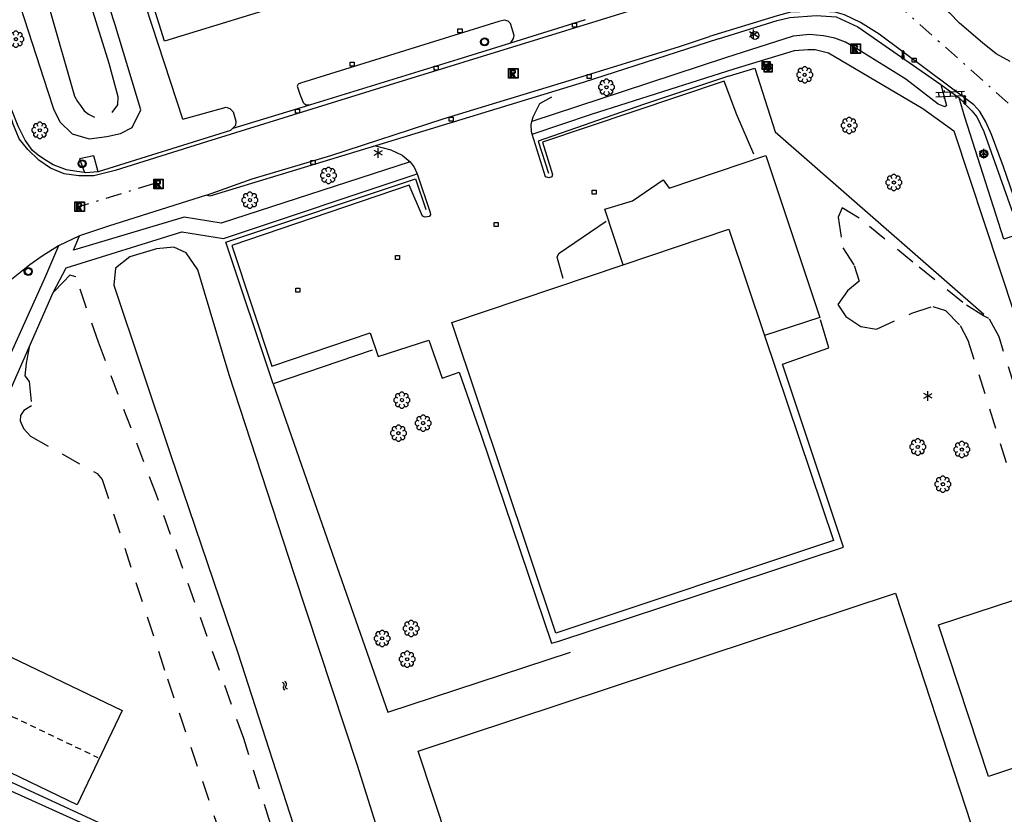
# Model space of a CAD drawing. Extents: x 99796 to 103543, y 406299 to 407646.
# Tile 49 of 85: x 101702 to 101825, y 406556 to 406655. Entities that reach past the tile are written whole.
import ezdxf

# ---------------------------------------------------------------- set-up
doc = ezdxf.new("R2010")
doc.units = 0
for name, pattern in [('As', [4.25, 2, -1, 0.25, -1]), ('Cult-sch', [4.5, 2.5, -2]), ('Noklijn', [1.25, 0.75, -0.5])]:
    doc.linetypes.add(name, pattern=pattern)
for name, color, linetype in [('1106', 252, 'CONTINUOUS'), ('1110', 252, 'CONTINUOUS'), ('1112', 252, 'CONTINUOUS'), ('1201', 252, 'As'), ('1403', 252, 'CONTINUOUS'), ('1404', 252, 'CONTINUOUS'), ('1701', 252, 'CONTINUOUS'), ('1901', 252, 'Noklijn'), ('2004', 252, 'Hekwerk'), ('2006', 252, 'Heg haag'), ('2010', 252, 'Cult-sch'), ('2401', 252, 'CONTINUOUS'), ('2701', 252, 'CONTINUOUS'), ('2901', 252, 'CONTINUOUS'), ('3001', 252, 'CONTINUOUS'), ('3201', 252, 'CONTINUOUS'), ('3202', 252, 'CONTINUOUS'), ('3203', 252, 'CONTINUOUS'), ('3602', 252, 'CONTINUOUS'), ('3605', 252, 'CONTINUOUS'), ('4406', 252, 'CONTINUOUS'), ('4601', 252, 'CONTINUOUS')]:
    doc.layers.add(name, color=color, linetype=linetype)
doc.linetypes.add('Heg haag', pattern='A,4,-1,[4,dgnlstyle.shx,S=0.004016,R=0,X=0,Y=0],-1', length=6)
doc.linetypes.add('Hekwerk', pattern='A,4,-1,[1,dgnlstyle.shx,S=0.004,R=0,X=0,Y=0],-1', length=6)

# ---------------------------------------------------------------- blocks, each defined once
blk = doc.blocks.new('LICHTMAST', base_point=(106423.199838, 404577.892233))
at = {"layer": '2701'}
for points in [[(106423.199838, 404577.292233, 0), (106423.199838, 404578.492233, 0)], [(106422.680222, 404577.592233, 0), (106423.719453, 404578.192234, 0)], [(106423.719453, 404577.592234, 0), (106422.680222, 404578.192233, 0)]]:
    blk.add_polyline3d(points, dxfattribs=at)
blk = doc.blocks.new('VERKEERSBORD', base_point=(97503.821083, 403507.602474))
at = {"layer": '2401'}
for radius in [0.5, 0.5, 0.4, 0.4]:
    blk.add_circle((97503.821083, 403507.602474), radius, dxfattribs=at)
blk = doc.blocks.new('STRAATKOLK', base_point=(97500.879966, 403507.602474))
at = {"layer": '3605'}
blk.add_polyline3d([(97500.629966, 403507.352474, 0), (97500.629966, 403507.852474, 0), (97501.129966, 403507.852474, 0), (97501.129966, 403507.352474, 0)], close=True, dxfattribs=at)
blk = doc.blocks.new('INSPECTIE-_OF_RIOOLPUT', base_point=(97500.879966, 403507.602474))
at = {"layer": '3602'}
blk.add_polyline3d([(97500.279966, 403508.202474, 0), (97501.479966, 403508.202474, 0), (97501.479966, 403507.002474, 0), (97500.279966, 403507.002474, 0)], close=True, dxfattribs=at)
for points in [[(97500.323942, 403507.078087, 0), (97500.323942, 403508.133012, 0)], [(97500.349861, 403508.158931, 0), (97501.405339, 403508.158931, 0)], [(97501.431259, 403508.133012, 0), (97501.431259, 403507.078087, 0)], [(97501.405339, 403507.052167, 0), (97500.349861, 403507.052167, 0)], [(97500.879966, 403508.082474, 0), (97500.519966, 403508.082474, 0), (97500.519966, 403507.122474, 0), (97500.639966, 403507.122474, 0)], [(97500.639966, 403507.122474, 0), (97500.519966, 403507.122474, 0), (97500.519966, 403508.082474, 0), (97500.879966, 403508.082474, 0)], [(97500.879966, 403507.962474, 0), (97500.639966, 403507.962474, 0), (97500.639966, 403507.662474, 0)], [(97500.879966, 403507.962474, 0), (97500.639966, 403507.962474, 0), (97500.639966, 403507.662474, 0)], [(97500.639966, 403507.662474, 0), (97500.879966, 403507.662474, 0)], [(97500.639966, 403507.662474, 0), (97500.879966, 403507.662474, 0)], [(97500.639966, 403507.122474, 0), (97500.639966, 403507.542474, 0), (97500.741756, 403507.542474, 0), (97500.981756, 403507.122474, 0), (97501.119966, 403507.122474, 0), (97500.879966, 403507.542474, 0)], [(97500.879966, 403507.542474, 0), (97501.119966, 403507.122474, 0), (97500.981756, 403507.122474, 0), (97500.741756, 403507.542474, 0), (97500.639966, 403507.542474, 0), (97500.639966, 403507.122474, 0)]]:
    blk.add_polyline3d(points, dxfattribs=at)
for centre, radius, start, end in [((97500.349861, 403508.133012), 0.02592, 90, 180), ((97501.405339, 403508.133012), 0.02592, 0, 90), ((97500.349861, 403507.078087), 0.02592, 180, 270), ((97500.879966, 403507.812474), 0.27, 270, 90), ((97500.879966, 403507.812474), 0.27, 270, 90), ((97500.879966, 403507.812474), 0.15, 270, 90), ((97500.879966, 403507.812474), 0.15, 270, 90), ((97501.405339, 403507.078087), 0.02592, 270, 0)]:
    blk.add_arc(centre, radius, start, end, dxfattribs=at)
blk = doc.blocks.new('BOOM', base_point=(97503.821083, 403507.602474))
at = {"layer": '2901'}
for points in [[(97503.491578, 403508.39797, 0), (97503.202364, 403508.39797, 0), (97503.025588, 403508.221193, 0), (97503.025588, 403507.931979, 0)], [(97504.071083, 403508.102474, 0), (97504.196083, 403508.352474, 0), (97503.946083, 403508.602474, 0), (97503.696083, 403508.602474, 0), (97503.446083, 403508.352474, 0), (97503.571083, 403508.102474, 0)], [(97504.616578, 403507.931979, 0), (97504.616578, 403508.221193, 0), (97504.439801, 403508.39797, 0), (97504.150588, 403508.39797, 0)], [(97503.321083, 403507.852474, 0), (97503.071083, 403507.977474, 0), (97502.821083, 403507.727474, 0), (97502.821083, 403507.477474, 0), (97503.071083, 403507.227474, 0), (97503.321083, 403507.352474, 0)], [(97503.025588, 403507.27297, 0), (97503.025588, 403506.983756, 0), (97503.202364, 403506.806979, 0), (97503.491578, 403506.806979, 0)], [(97503.571083, 403507.102474, 0), (97503.446083, 403506.852474, 0), (97503.696083, 403506.602474, 0), (97503.946083, 403506.602474, 0), (97504.196083, 403506.852474, 0), (97504.071083, 403507.102474, 0)], [(97504.150588, 403506.806979, 0), (97504.439801, 403506.806979, 0), (97504.616578, 403506.983756, 0), (97504.616578, 403507.27297, 0)], [(97504.321083, 403507.352474, 0), (97504.571083, 403507.227474, 0), (97504.821083, 403507.477474, 0), (97504.821083, 403507.727474, 0), (97504.571083, 403507.977474, 0), (97504.321083, 403507.852474, 0)]]:
    blk.add_polyline3d(points, dxfattribs=at)
blk.add_circle((97503.821083, 403507.602474), 0.2, dxfattribs=at)
blk.add_circle((97503.821083, 403507.602474), 0.2, dxfattribs=at)
blk = doc.blocks.new('WATERSYMBOOL', base_point=(97503.821083, 403517.176353))
at = {"layer": '4601'}
for points in [[(97503.321083, 403517.326353, 0), (97503.383583, 403517.388853, 0), (97503.508583, 403517.451353, 0), (97503.633583, 403517.451353, 0), (97503.758583, 403517.388853, 0), (97503.821083, 403517.326353, 0), (97503.883583, 403517.263853, 0), (97504.008583, 403517.201353, 0), (97504.133583, 403517.201353, 0), (97504.258583, 403517.263853, 0), (97504.321083, 403517.326353, 0)], [(97503.321083, 403517.026353, 0), (97503.383583, 403517.088853, 0), (97503.508583, 403517.151353, 0), (97503.633583, 403517.151353, 0), (97503.758583, 403517.088853, 0), (97503.821083, 403517.026353, 0), (97503.883583, 403516.963853, 0), (97504.008583, 403516.901353, 0), (97504.133583, 403516.901353, 0), (97504.258583, 403516.963853, 0), (97504.321083, 403517.026353, 0)]]:
    blk.add_polyline3d(points, dxfattribs=at)
blk = doc.blocks.new('PAALTJE', base_point=(97500.879966, 403507.602474))
at = {"layer": '3001'}
for points in [[(97500.929966, 403508.552474, 0), (97500.979966, 403508.552474, 0), (97500.979966, 403508.502474, 0), (97500.929966, 403508.502474, 0), (97500.979966, 403507.602474, 0), (97500.779966, 403507.602474, 0), (97500.829966, 403508.502474, 0), (97500.779966, 403508.502474, 0), (97500.779966, 403508.552474, 0), (97500.829966, 403508.552474, 0)], [(97500.829966, 403508.552474, 0), (97500.779966, 403508.552474, 0), (97500.779966, 403508.502474, 0), (97500.829966, 403508.502474, 0), (97500.779966, 403507.602474, 0), (97500.979966, 403507.602474, 0), (97500.929966, 403508.502474, 0), (97500.979966, 403508.502474, 0), (97500.979966, 403508.552474, 0), (97500.929966, 403508.552474, 0)]]:
    blk.add_polyline3d(points, dxfattribs=at)
blk.add_arc((97500.879966, 403508.552474), 0.05, 0, 180, dxfattribs=at)
blk.add_arc((97500.879966, 403508.552474), 0.05, 0, 180, dxfattribs=at)
blk = doc.blocks.new('IMG-BRANDKRAAN-_OF_PUT', base_point=(97500.879966, 403507.602474))
at = {"layer": '3202'}
blk.add_polyline3d([(97500.379966, 403508.102474, 0), (97501.379966, 403508.102474, 0), (97501.379966, 403507.102474, 0), (97500.379966, 403507.102474, 0)], close=True, dxfattribs=at)
for points in [[(97500.416612, 403507.165485, 0), (97500.416612, 403508.044589, 0)], [(97500.438212, 403508.066188, 0), (97501.317777, 403508.066188, 0)], [(97501.317777, 403507.143885, 0), (97500.438212, 403507.143885, 0)], [(97500.686014, 403507.647112, 0), (97501.064867, 403507.647112, 0)], [(97501.064867, 403507.570218, 0), (97500.686014, 403507.570218, 0)], [(97501.339377, 403508.044589, 0), (97501.339377, 403507.165485, 0)]]:
    blk.add_polyline3d(points, dxfattribs=at)
for centre, radius, start, end in [((97500.438212, 403508.044589), 0.0216, 90, 180), ((97500.438212, 403507.165485), 0.0216, 180, 270), ((97500.729891, 403507.603433), 0.220693, 151.888112, 235.200633), ((97500.861966, 403507.458026), 0.411039, 88.615315, 142.645462), ((97500.874768, 403507.858815), 0.513782, 238.188568, 271.964555), ((97500.692137, 403507.608665), 0.038931, 99.048842, 260.951158), ((97500.888723, 403507.458258), 0.411032, 38.321444, 92.345755), ((97500.867946, 403507.861437), 0.51668, 272.710601, 302.730871), ((97501.05858, 403507.608665), 0.038957, 279.287799, 80.712201), ((97501.018321, 403507.605867), 0.220693, 305.766514, 29.079035), ((97501.317777, 403508.044589), 0.0216, 0, 90), ((97501.317777, 403507.165485), 0.0216, 270, 0)]:
    blk.add_arc(centre, radius, start, end, dxfattribs=at)
blk = doc.blocks.new('WATERLEIDINGSPUT', base_point=(97500.879966, 403507.602474))
at = {"layer": '3201'}
for points in [[(97500.379966, 403508.102474, 0), (97501.379966, 403508.102474, 0), (97501.379966, 403507.102474, 0), (97500.379966, 403507.102474, 0)], [(97501.179966, 403508.002474, 0), (97501.279966, 403508.002474, 0), (97501.079966, 403507.202474, 0), (97500.979966, 403507.202474, 0), (97500.879966, 403507.602474, 0), (97500.779966, 403507.202474, 0), (97500.679966, 403507.202474, 0), (97500.479966, 403508.002474, 0), (97500.579966, 403508.002474, 0), (97500.730071, 403507.412221, 0), (97500.804607, 403507.702474, 0), (97500.956617, 403507.702474, 0), (97500.804607, 403507.702474, 0), (97500.956617, 403507.702474, 0), (97501.030105, 403507.412657, 0)], [(97500.956617, 403507.702474, 0), (97501.030105, 403507.412657, 0), (97501.179966, 403508.002474, 0), (97501.279966, 403508.002474, 0), (97501.079966, 403507.202474, 0), (97500.979966, 403507.202474, 0), (97500.879966, 403507.602474, 0), (97500.779966, 403507.202474, 0), (97500.679966, 403507.202474, 0), (97500.479966, 403508.002474, 0), (97500.579966, 403508.002474, 0), (97500.730071, 403507.412221, 0), (97500.804607, 403507.702474, 0)]]:
    blk.add_polyline3d(points, close=True, dxfattribs=at)
for points in [[(97500.416612, 403507.165485, 0), (97500.416612, 403508.044589, 0)], [(97500.438212, 403508.066188, 0), (97501.317777, 403508.066188, 0)], [(97501.317777, 403507.143885, 0), (97500.438212, 403507.143885, 0)], [(97501.339377, 403508.044589, 0), (97501.339377, 403507.165485, 0)]]:
    blk.add_polyline3d(points, dxfattribs=at)
for centre, start, end in [((97500.438212, 403508.044589), 90, 180), ((97500.438212, 403507.165485), 180, 270), ((97501.317777, 403508.044589), 0, 90), ((97501.317777, 403507.165485), 270, 0)]:
    blk.add_arc(centre, 0.0216, start, end, dxfattribs=at)
blk = doc.blocks.new('OV2', base_point=(97503.821083, 403517.176353))
at = {"layer": '4406'}
for points in [[(97503.821083, 403517.238853, 0), (97503.852333, 403517.238853, 0)], [(97503.852333, 403517.020103, 0), (97503.852333, 403517.332603, 0)], [(97503.914833, 403517.301353, 0), (97503.852333, 403517.301353, 0)], [(97503.914833, 403517.020103, 0), (97503.914833, 403517.332603, 0)], [(97503.946083, 403517.238853, 0), (97503.914833, 403517.238853, 0)], [(97503.914833, 403517.176353, 0), (97503.852333, 403517.176353, 0)], [(97503.821083, 403517.113853, 0), (97503.852333, 403517.113853, 0)], [(97503.914833, 403517.051353, 0), (97503.852333, 403517.051353, 0)], [(97503.946083, 403517.113853, 0), (97503.914833, 403517.113853, 0)]]:
    blk.add_polyline3d(points, dxfattribs=at)
blk = doc.blocks.new('821', base_point=(97500.879966, 403507.602474))
at = {"layer": '3203'}
blk.add_circle((97500.879966, 403507.602474), 0.5, dxfattribs=at)

msp = doc.modelspace()

# ---------------------------------------------------------------- linework, layer by layer
at = {"layer": '1106'}
for points in [[(101825.303866, 406650.01791, -0.025), (101823.542922, 406650.999151, 0.022), (101821.841954, 406652.367823, 0.028), (101818.970873, 406654.813103, 0.046), (101817.738919, 406656.115837, 0.043), (101815.597995, 406658.767872, 0.091), (101813.172831, 406662.256978, 0.085), (101811.984091, 406664.356925, 0.1), (101811.142175, 406666.066833, 0.124), (101810.213088, 406668.059118, 0.136), (101809.511616, 406670.294665, 0.259213)], [(101763.027443, 406652.366333, -0.041797), (101772.212892, 406655.248962, -0.012), (101772.335081, 406655.287333, -0.011019)], [(101788.924171, 406652.865894, 0.082), (101796.235054, 406655.137949, 0.076), (101797.832085, 406655.519046, 0.064), (101801.098047, 406655.788012, 0.118), (101803.60703, 406655.602865, 0.121), (101806.298925, 406654.375009, 0.1), (101816.661938, 406647.185944, 0.022)], [(101788.924171, 406652.865894, 0.082), (101772.064997, 406647.412814, -0.024), (101746.176093, 406639.511846, -0.063)], [(101738.105996, 406644.689254, -0.152433), (101756.491049, 406650.314815, -0.063), (101763.027443, 406652.366333, -0.041797)], [(101816.661938, 406647.185944, 0.022), (101818.922817, 406645.493917, 0.037)], [(101818.922817, 406645.493917, 0.037), (101820.488929, 406643.89614, 0.031), (101821.11813, 406643.129848, 0.028), (101821.986123, 406641.316004, 0.028), (101826.541035, 406628.543474, -0.014809)], [(101709.900706, 406636.184789, -0.071689), (101708.938091, 406636.314057, -0.069), (101707.67708, 406636.527143, -0.078), (101705.991013, 406637.155972, -0.075), (101704.801156, 406637.88911, -0.072), (101704.126878, 406638.378985, -0.072), (101703.438072, 406638.942994, -0.072), (101702.494083, 406640.246846, -0.075), (101701.61417, 406641.980968, -0.078), (101700.853838, 406643.965058, -0.141)], [(101728.416144, 406641.745903, -0.1035), (101737.987904, 406644.653119, -0.153), (101738.105996, 406644.689254, -0.152433)], [(101728.099866, 406641.424037, -0.129), (101711.599066, 406636.268981, -0.078)], [(101746.176093, 406639.511846, -0.063), (101725.523083, 406633.261181, -0.087), (101725.087969, 406633.362882, -0.087)], [(101711.599066, 406636.268981, -0.078), (101710.012092, 406636.169888, -0.072), (101709.900706, 406636.184789, -0.071689)]]:
    msp.add_polyline3d(points, dxfattribs=at)
at = {"layer": '1110'}
for points in [[(101722.172184, 406642.87094, 0.098), (101713.73999, 406668.651067, 0.134)], [(101788.284911, 406659.603827, 0.08), (101766.475944, 406652.799956, -0.009), (101747.878178, 406647.086106, -0.048), (101725.120007, 406640.040092, -0.066), (101713.70609, 406636.474989, -0.087), (101711.057036, 406635.782085, -0.099), (101709.21488, 406635.788046, -0.093), (101707.380174, 406636.059992, -0.117), (101705.662815, 406636.762954, -0.114), (101704.225971, 406637.749039, -0.114), (101702.824144, 406639.061831, -0.117), (101701.772867, 406640.380956, -0.129), (101701.003967, 406642.220877, -0.138), (101700.501053, 406643.877141, -0.147)], [(101850.318073, 406558.566876, -0.079), (101844.679101, 406575.716995, -0.055), (101837.77204, 406596.735082, -0.046), (101828.826128, 406624.2579, -0.085), (101824.44705, 406636.907868, 0.01), (101822.952091, 406640.943848, 0.031), (101822.268872, 406642.524861, 0.037), (101821.515991, 406643.804125, 0.025), (101820.73815, 406644.6371, 0.034), (101808.955057, 406653.463058, 0.079), (101806.624143, 406654.906981, 0.118), (101804.618074, 406655.847989, 0.16), (101803.462862, 406656.182148, 0.16), (101801.293998, 406656.31216, 0.154), (101797.92112, 406656.169854, 0.142), (101796.261131, 406655.735858, 0.13), (101787.795036, 406653.140821, 0.13)], [(101763.027443, 406652.366333, -0.041797), (101763.363092, 406652.919911, -0.069), (101763.455107, 406653.292067, -0.069), (101763.009934, 406654.76393, -0.018), (101762.726067, 406655.063815, -0.018), (101762.264876, 406655.205004, -0.018), (101761.530994, 406655.029915, -0.051), (101736.812948, 406647.324152, -0.105), (101736.539139, 406647.232883, -0.096), (101736.402048, 406646.972857, -0.096), (101736.758186, 406645.962186, -0.12), (101737.138166, 406644.948907, -0.159), (101737.297981, 406644.801013, -0.162), (101737.520008, 406644.628905, -0.162), (101738.105996, 406644.689254, -0.152433)], [(101725.087969, 406633.362882, -0.087), (101730.789899, 406635.414027, -0.087), (101740.603058, 406638.339125, -0.084), (101754.613875, 406642.905958, -0.084), (101770.324169, 406647.657938, -0.021), (101784.06304, 406651.924886, 0.014), (101787.795036, 406653.140821, 0.13)], [(101793.353169, 406638.50788, -0.087), (101791.193991, 406643.392108, -0.084), (101789.640172, 406647.606902, -0.069), (101766.985937, 406639.964841, -0.039), (101768.223851, 406635.944881, -0.123), (101768.14711, 406635.677032, -0.105), (101767.783894, 406635.554098, -0.105), (101767.351015, 406635.674052, -0.105), (101765.696241, 406640.961729, -0.051035)], [(101765.676125, 406642.548703, -0.026549), (101765.83892, 406643.139906, -0.003), (101766.64917, 406644.787975, -0.087), (101768.163873, 406645.631008, -0.075)], [(101722.172184, 406642.87094, 0.098), (101727.551131, 406644.356959, 0.035), (101728.030949, 406644.196026, 0.041), (101728.444828, 406643.763892, 0.038), (101728.746949, 406642.587818, -0.03), (101728.732048, 406642.06814, -0.078), (101728.099866, 406641.424037, -0.129)], [(101765.696241, 406640.961729, -0.051035), (101765.603109, 406641.259007, -0.048), (101765.568836, 406642.1609, -0.042), (101765.676125, 406642.548703, -0.026549)], [(101746.176093, 406639.511846, -0.063), (101748.09499, 406639.048047, -0.09), (101749.490111, 406638.365947, -0.093), (101750.481038, 406637.554951, -0.075)], [(101711.599066, 406636.268981, -0.078), (101711.048095, 406638.269834, -0.075), (101709.274112, 406637.914069, -0.078), (101709.900706, 406636.184789, -0.071689)], [(101750.481038, 406637.554951, -0.075), (101751.008912, 406636.884026, -0.075), (101751.378833, 406636.026092, -0.108)], [(101751.378833, 406636.026092, -0.108), (101752.991139, 406631.22084, -0.105), (101753.030999, 406630.936973, -0.105), (101752.845107, 406630.729102, -0.105), (101752.376093, 406630.634107, -0.105), (101752.04715, 406630.777903, -0.108), (101750.361084, 406634.607874, -0.102), (101728.264152, 406627.111845, -0.057), (101733.267962, 406612.092964, -0.105), (101745.498835, 406616.222076, -0.105), (101746.49982, 406613.273136, -0.063), (101752.81009, 406615.332104, -0.081), (101754.489823, 406610.571928, -0.081), (101756.612866, 406611.340828, -0.084), (101759.340151, 406603.458114, -0.084), (101768.106877, 406577.537916, -0.084), (101768.895148, 406577.743925, -0.084)], [(101725.087969, 406633.362882, -0.087), (101712.905897, 406629.522107, -0.036), (101709.287895, 406628.316604, -0.030153)], [(101769.572033, 406622.998007, -0.12), (101768.845974, 406625.48501, -0.096), (101768.812074, 406625.695862, -0.096), (101769.085138, 406626.145877, -0.063), (101774.933844, 406630.152054, -0.069)], [(101709.287895, 406628.316604, -0.030153), (101709.192901, 406628.284939, -0.03), (101706.755071, 406627.11408, -0.033), (101706.661193, 406627.05671, -0.034573)], [(101706.661193, 406627.05671, -0.034573), (101704.604833, 406625.80017, -0.069), (101703.099816, 406624.713875, -0.069), (101700.584872, 406622.691043, -0.069), (101698.135866, 406620.465182, -0.078), (101695.554985, 406617.782973, -0.084), (101693.66291, 406615.24605, -0.084), (101689.948051, 406608.28609, -0.09)], [(101768.895148, 406577.743925, -0.084), (101804.514884, 406589.522175, -0.126), (101796.888842, 406612.32505, -0.126), (101802.67012, 406614.357941, -0.093), (101801.624058, 406617.864184, -0.09)]]:
    msp.add_polyline3d(points, dxfattribs=at)
at = {"layer": '1112'}
for points in [[(101816.661938, 406647.185944, 0.022), (101817.354097, 406644.546948, 0.037), (101817.145853, 406644.390859, 0.085), (101816.309898, 406644.707136, 0.1), (101812.267958, 406647.847183, 0.178), (101806.263162, 406651.578061, 0.271), (101804.745852, 406652.440093, 0.277), (101803.449823, 406652.957909, 0.28), (101802.026017, 406653.242148, 0.295), (101800.275876, 406653.406061, 0.304), (101798.250063, 406653.195955, 0.316), (101789.810045, 406650.480963, 0.229)], [(101790.863185, 406649.111919, 0.148), (101798.415093, 406651.40707, 0.292), (101800.054966, 406651.540063, 0.292), (101800.987034, 406651.512869, 0.289), (101802.644043, 406651.117988, 0.277), (101814.379825, 406644.171067, 0.148), (101818.283184, 406641.39796, 0.04), (101825.857817, 406618.408076, 0.043), (101833.688005, 406593.817063, 0.025), (101842.575057, 406566.482, -0.142), (101846.729128, 406554.12782, -0.211)], [(101789.810045, 406650.480963, 0.229), (101777.037142, 406646.281071, 0.092), (101765.676125, 406642.548703, -0.026549)], [(101765.696241, 406640.961729, -0.051035), (101773.086845, 406643.453948, 0.032), (101790.863185, 406649.111919, 0.148)], [(101826.541035, 406628.543474, -0.014809), (101824.51485, 406627.900116, 0.019339), (101819.613858, 406643.100046, 0.035982), (101818.922817, 406645.493917, 0.037)], [(101750.481038, 406637.554951, -0.075), (101726.956947, 406629.90097, -0.06), (101722.31002, 406630.650125, -0.021), (101708.523093, 406626.547091, -0.102), (101709.287895, 406628.316604, -0.030153)], [(101705.995111, 406621.24116, -0.087), (101707.604064, 406624.327935, -0.099), (101722.033976, 406628.828086, -0.027), (101727.247892, 406627.996974, -0.051), (101751.378833, 406636.026092, -0.108)], [(101706.661193, 406627.05671, -0.034573), (101704.903974, 406623.006947, -0.12), (101691.622941, 406593.584977, -0.108), (101684.966965, 406578.692756, -0.102042)], [(101702.995135, 406614.427976, -0.084), (101705.995111, 406621.24116, -0.087)], [(101686.567722, 406577.913053, -0.071678), (101693.516879, 406593.501158, -0.084), (101699.995159, 406607.615165, -0.081), (101702.995135, 406614.427976, -0.084)]]:
    msp.add_polyline3d(points, dxfattribs=at)
at = {"layer": '1201'}
for points in [[(101807.679145, 406660.309024, 0.223), (101826.304852, 406643.743031, 0.085)], [(101718.518047, 406634.791158, -0.069), (101709.308012, 406631.958075, -0.096)]]:
    msp.add_polyline3d(points, dxfattribs=at)
at = {"layer": '1403'}
for points in [[(101713.353677, 406643.680073, -2.310182), (101714.073031, 406644.622944, -2.310182), (101714.117734, 406645.617969, -2.310182), (101712.989716, 406649.781726, -2.306082), (101708.331241, 406664.721631, -2.306082), (101703.562124, 406680.517979, -2.306082), (101698.813497, 406695.112549, -2.306082), (101693.612246, 406707.639583, -2.306082), (101691.92618, 406710.514389, -2.306082), (101691.681056, 406711.182706, -2.306082), (101691.620706, 406711.698659, -2.306082), (101691.604687, 406711.966135, -2.306082), (101691.573767, 406712.627746, -2.306082)], [(101688.925831, 406709.117033, -2.190282), (101691.162495, 406700.479202, -2.298882), (101694.103985, 406690.446623, -2.298882), (101698.759852, 406676.26258, -2.298882), (101705.535783, 406656.605341, -2.298882), (101708.64044, 406645.708121, -2.298882), (101709.013714, 406645.071469, -2.298882), (101709.387361, 406644.543968, -2.298882), (101709.880589, 406643.903963, -2.298882), (101710.414796, 406643.492319, -2.298882), (101711.153148, 406643.09632, -2.298882)]]:
    msp.add_polyline3d(points, dxfattribs=at)
at = {"layer": '1404'}
for points in [[(101698.927118, 406665.949114, -0.141), (101705.351381, 406646.308638, -0.232929), (101706.055088, 406644.15691, -0.243), (101706.825851, 406642.499901, -0.33), (101708.362161, 406641.01202, -0.351), (101710.471048, 406640.389152, -0.273), (101712.68089, 406640.696861, -0.204), (101714.384838, 406641.071998, -0.207), (101715.855955, 406641.824879, -0.213), (101716.903879, 406644.001938, -0.219), (101713.694914, 406654.721834, -0.183), (101705.330147, 406680.440865, -0.183), (101697.951092, 406702.075489, -0.233682)], [(101772.370099, 406476.24094, -0.252), (101761.576815, 406508.313082, -0.228), (101751.616879, 406537.859849, -0.231), (101743.943154, 406562.295891, -0.234), (101736.029147, 406586.176865, -0.249), (101727.934836, 406610.999964, -0.249), (101724.008008, 406624.064185, -0.18), (101722.577869, 406626.208089, -0.15), (101721.050872, 406626.902111, -0.132), (101718.882008, 406626.699082, -0.072), (101715.53707, 406625.705175, -0.102), (101713.77985, 406624.282859, -0.168), (101713.573097, 406622.163169, -0.273), (101720.616876, 406601.048969, -0.33), (101728.996171, 406576.336138, -0.42), (101737.207829, 406550.994851, -0.435), (101743.911861, 406529.9749, -0.408), (101751.350148, 406507.201828, -0.408), (101758.552997, 406487.609036, -0.408), (101763.953923, 406471.145861, -0.408)]]:
    msp.add_polyline3d(points, dxfattribs=at)
at = {"layer": '1701'}
for points in [[(101736.71013, 406657.750122, 5.108), (101719.859152, 406652.554832, 5.141), (101714.567004, 406669.557057, 5.159), (101731.422825, 406674.677841, 5.159)], [(101822.579934, 406560.935043, 6.694992), (101816.36317, 406579.82897, 6.695031), (101825.731157, 406582.916118, 6.703992), (101831.981822, 406564.054973, 6.703992)], [(101695.435031, 406578.329168, 3.701), (101714.60612, 406569.170914, 3.719), (101709.004028, 406557.40086, 3.713), (101689.980833, 406566.543095, 3.713)]]:
    msp.add_polyline3d(points, close=True, dxfattribs=at)
for points in [[(101777.056514, 406624.704562, 6.807204), (101774.772166, 406631.644033, 6.857), (101778.196825, 406632.65992, 6.845), (101782.046913, 406635.281034, 6.848), (101782.78601, 406634.26999, 6.848), (101794.816835, 406638.31491, 6.851), (101801.545082, 406618.123837, 6.839), (101794.661491, 406615.882702, 6.839)], [(101777.056514, 406624.704562, 6.807204), (101790.203063, 406629.139893, 7.865)], [(101790.203063, 406629.139893, 7.865), (101794.661491, 406615.882702, 6.839)], [(101794.661491, 406615.882702, 6.839), (101803.24605, 406590.35515, 7.865), (101768.670886, 406578.795947, 10.31), (101755.696817, 406617.497988, 7.856), (101777.056514, 406624.704562, 6.807204)], [(101751.50512, 406564.107127, 7.424), (101810.976027, 406583.768837, 7.385), (101820.408835, 406554.961167, 7.382)], [(101760.952829, 406535.467095, 7.388), (101751.50512, 406564.107127, 7.424)]]:
    msp.add_polyline3d(points, dxfattribs=at)
at = {"layer": '1901'}
msp.add_polyline3d([(101692.970006, 406572.207026, 4.91), (101711.583047, 406563.302092, 4.925)], dxfattribs=at)
at = {"layer": '2004'}
msp.add_polyline3d([(101688.342823, 406508.216969, -0.048), (101689.245089, 406505.617834, -0.12), (101736.821889, 406521.810181, 0.092), (101728.631838, 406546.537168, -0.078), (101682.316049, 406567.437909, 0.00001), (101664.104967, 406527.873836, -0.123)], dxfattribs=at)
at = {"layer": '2006'}
for points in [[(101790.184064, 406648.204066, 0.922), (101793.458967, 406649.225168, 0.961), (101795.991047, 406641.279124, 0.961), (101821.982025, 406618.55001, 0.943)], [(101790.184064, 406648.204066, 0.922), (101779.597907, 406644.69894, 0.884), (101766.446142, 406640.129872, 0.752), (101767.736955, 406636.131145, 0.686)], [(101745.746939, 406614.047997, 0.794), (101733.399092, 406609.886847, 0.899), (101727.526172, 406627.53094, 0.827), (101751.157923, 406635.424085, 0.785), (101752.446129, 406631.587036, 0.704)], [(101733.399092, 406609.886847, 0.899), (101741.094051, 406587.811895, 0.898262), (101747.723951, 406568.967141, 0.898246), (101770.492925, 406576.430015, 0.886246)], [(101685.158818, 406573.007963, 1.829), (101683.185904, 406568.343155, 1.832), (101712.243168, 406554.942168, 1.862), (101728.508158, 406547.611169, 1.718)]]:
    msp.add_polyline3d(points, dxfattribs=at)
at = {"layer": '2010'}
for points in [[(101829.847975, 406596.739925, -0.042), (101823.893844, 406615.731083, -0.018), (101822.639166, 406618.012823, -0.003), (101821.947007, 406618.342139, 0.00001), (101819.366871, 406619.99505, -0.018), (101813.162028, 406625.046916, -0.072), (101806.457995, 406630.530916, 0.005), (101804.364009, 406631.813906, 0.032), (101803.839861, 406630.625166, 0.032), (101804.441123, 406626.820899, 0.038), (101805.85189, 406624.627821, -0.015), (101806.463956, 406622.656025, 0.029), (101805.020033, 406621.444933, 0.059), (101803.795158, 406619.759984, -0.006), (101804.799868, 406618.253849, -0.003), (101806.668847, 406616.999172, 0.005), (101808.603017, 406616.672091, 0.008), (101813.045053, 406618.678905, -0.003), (101815.646051, 406619.527899, -0.057), (101817.243828, 406619.026102, -0.114), (101819.031968, 406617.151163, -0.114), (101820.024012, 406615.330987, -0.09), (101825.335159, 406598.304175, -0.042)], [(101760.059877, 406475.093178, -0.447), (101751.12216, 406500.998847, -0.393), (101741.139873, 406529.286094, -0.411), (101729.746817, 406565.675102, -0.402), (101718.90287, 406595.93191, -0.348), (101711.635946, 406615.050845, -0.255), (101708.822979, 406623.214073, -0.147), (101708.09394, 406623.414122, -0.078), (101707.272141, 406622.571088, -0.048), (101705.995111, 406621.24116, -0.087)], [(101702.995135, 406614.427976, -0.084), (101702.621861, 406612.464003, -0.102), (101702.482908, 406610.878892, -0.153), (101703.02084, 406610.171832, -0.165), (101703.292041, 406607.134975, -0.153), (101702.342837, 406606.547125, -0.153), (101701.934917, 406605.933942, -0.102), (101701.86898, 406605.249979, -0.09), (101702.317877, 406604.316048, -0.138), (101703.169851, 406603.332944, -0.18), (101711.470916, 406598.69682, -0.339), (101712.113901, 406597.940959, -0.33), (101720.229818, 406573.12084, -0.333), (101728.111042, 406550.02404, -0.411), (101736.017971, 406527.470015, -0.411), (101744.525044, 406501.917876, -0.327), (101753.917991, 406474.528052, -0.282)]]:
    msp.add_polyline3d(points, dxfattribs=at)

# ---------------------------------------------------------------- block references
at = {"layer": '2401'}
for p in [(101759.77303, 406652.482934, 0.185), (101821.994691, 406638.542898, 0.049), (101709.598957, 406637.301259, 2.036), (101702.896042, 406623.866372, -0.075)]:
    msp.add_blockref('VERKEERSBORD', p, dxfattribs=at)
at = {"layer": '2701'}
for p in [(101793.293564, 406653.431021, 0.211), (101746.524407, 406638.645343, -0.057), (101821.994691, 406638.542898, 0.049), (101815.029888, 406608.366184, -0.051)]:
    msp.add_blockref('LICHTMAST', p, dxfattribs=at)
at = {"layer": '2901'}
for p in [(101701.352282, 406652.823053, -0.037088), (101799.673869, 406648.375057, 0.316), (101774.968116, 406646.819003, 0.038), (101805.230139, 406642.064042, 0.199), (101704.333632, 406641.460918, -0.039787), (101740.299075, 406635.849141, -0.036), (101810.7879, 406634.962149, 0.175), (101730.528011, 406632.763855, -0.024), (101749.471112, 406607.842036, -0.039), (101752.107127, 406604.975052, -0.039), (101749.037115, 406603.72708, -0.039), (101813.768877, 406602.001898, -0.054), (101819.259955, 406601.677053, -0.045), (101816.902964, 406597.356088, -0.045), (101750.60807, 406579.371877, -0.009), (101747.001989, 406578.154825, 0.029), (101750.1249, 406575.547121, -0.024)]:
    msp.add_blockref('BOOM', p, dxfattribs=at)
at = {"layer": '3001'}
for p in [(101811.925976, 406650.368087, 0.217), (101819.635038, 406644.780977, -0.0906)]:
    msp.add_blockref('PAALTJE', p, dxfattribs=at)
at = {"layer": '3201'}
msp.add_blockref('WATERLEIDINGSPUT', (101794.872, 406649.542, 0.098), dxfattribs=at)
at = {"layer": '3202'}
msp.add_blockref('IMG-BRANDKRAAN-_OF_PUT', (101795.112, 406649.204, 0.079), dxfattribs=at)
at = {"layer": '3203'}
msp.add_blockref('821', (101793.466, 406653.281, 0.041), dxfattribs=at)
at = {"layer": '3602'}
for p in [(101806.024, 406651.622, 0.229), (101763.360112, 406648.550145, -0.048), (101719.124152, 406634.788923, -0.129), (101709.308012, 406631.958075, -0.096)]:
    msp.add_blockref('INSPECTIE-_OF_RIOOLPUT', p, dxfattribs=at)
at = {"layer": '3605'}
for p in [(101756.707116, 406653.86986, -0.144), (101770.960076, 406654.57692, -0.084), (101813.300457, 406650.197267, -0.0155), (101743.255092, 406649.723984, -0.201), (101753.736942, 406649.209149, -0.141), (101772.801115, 406648.167185, -0.075), (101736.444144, 406643.845104, -0.177), (101755.612998, 406642.835177, -0.072), (101738.383158, 406637.442075, -0.144), (101773.435159, 406633.757018, -0.153), (101761.229991, 406629.724018, -0.213), (101748.911946, 406625.618003, -0.192), (101736.476927, 406621.547006, -0.189)]:
    msp.add_blockref('STRAATKOLK', p, dxfattribs=at)
at = {"layer": '4406', "xscale": 8.5, "yscale": 11.5, "zscale": 8.5, "rotation": 92.462135}
msp.add_blockref('OV2', (101817.834529, 406645.41284, 0.0584), dxfattribs=at)
at = {"layer": '4601', "rotation": 109.757247}
msp.add_blockref('WATERSYMBOOL', (101734.88809, 406572.240926, 0.367), dxfattribs=at)

doc.saveas('drawing.dxf')
